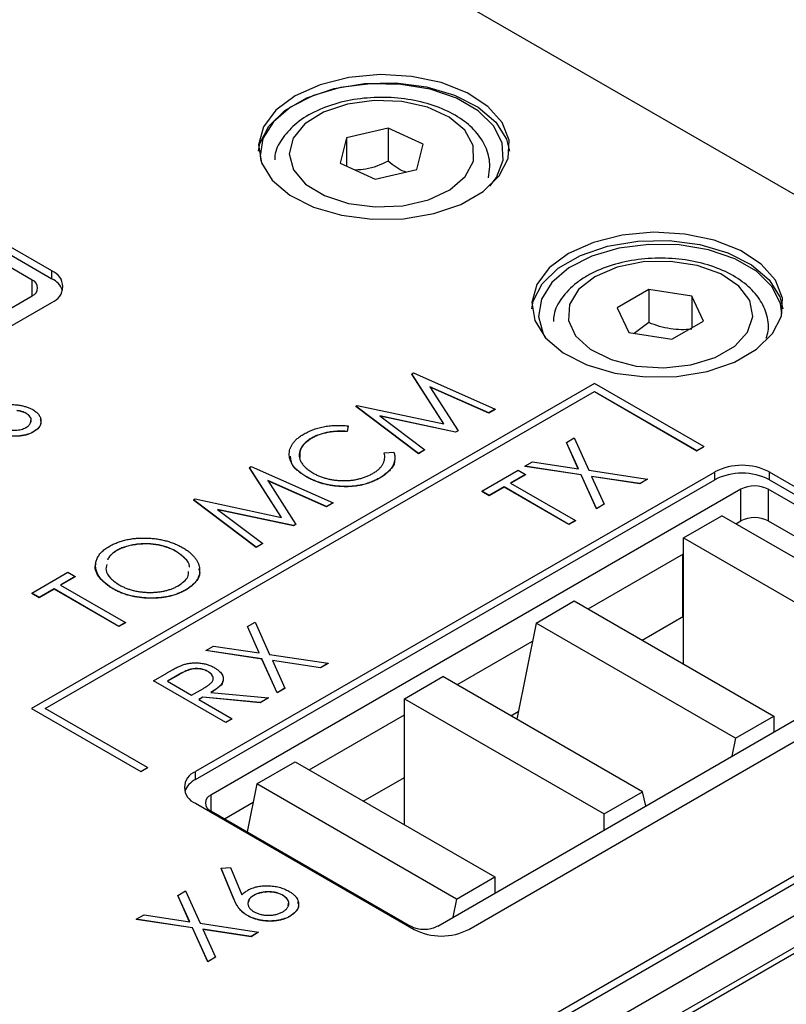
# Model space of a CAD drawing. Header units: millimetres. Extents: x 0 to 420, y 0 to 297.
# Tile 70 of 72: x 365 to 375, y 253 to 266. Entities that reach past the tile are written whole.
import ezdxf

# ---------------------------------------------------------------- set-up
doc = ezdxf.new("R2010")
doc.units = ezdxf.units.MM

msp = doc.modelspace()

# ---------------------------------------------------------------- linework, layer by layer
at = {"color": 7, "linetype": 'Continuous', "lineweight": 25}
for p, q in [((382.181, 259.358), (365.493, 268.992)), ((365.653, 262.369), (361.233, 264.92)), ((361.233, 264.818), (365.653, 262.267)), ((365.396, 262.251), (361.33, 264.599)), ((370.001, 264.216), (369.465, 264.092)), ((370.455, 264.01), (370.001, 264.216)), ((370.001, 264.216), (370.001, 263.787)), ((369.465, 264.092), (369.383, 263.762)), ((369.465, 264.092), (369.465, 263.725)), ((370.372, 263.68), (370.455, 264.01)), ((369.383, 263.762), (369.836, 263.556)), ((369.836, 263.556), (370.372, 263.68)), ((365.653, 262.267), (365.653, 262.369)), ((373.373, 262.128), (372.965, 261.892)), ((373.93, 262.041), (373.373, 262.128)), ((373.373, 262.128), (373.373, 261.699)), ((360.729, 259.353), (365.396, 262.047)), ((374.08, 261.719), (373.93, 262.041)), ((373.93, 262.041), (373.93, 261.633)), ((361.056, 259.307), (365.653, 261.961)), ((372.965, 261.892), (373.114, 261.57)), ((373.672, 261.484), (374.08, 261.719)), ((373.373, 261.699), (373.185, 261.559)), ((373.114, 261.57), (373.672, 261.484)), ((370.308, 261.036), (370.328, 261.048)), ((370.723, 260.389), (370.308, 261.036)), ((370.308, 261.036), (370.308, 261.034)), ((370.721, 260.389), (370.308, 261.034)), ((370.328, 261.048), (371.388, 260.579)), ((372.671, 260.912), (365.387, 256.707)), ((371.303, 260.531), (370.543, 260.867)), ((370.543, 260.867), (370.906, 260.301)), ((371.303, 260.528), (370.545, 260.864)), ((374.085, 260.095), (372.671, 260.912)), ((365.564, 256.707), (372.671, 260.809)), ((365.566, 256.706), (372.671, 260.807)), ((372.671, 260.809), (373.996, 260.044)), ((372.671, 260.809), (372.671, 260.807)), ((372.671, 260.807), (373.996, 260.042)), ((369.582, 260.617), (369.602, 260.629)), ((369.582, 260.617), (369.582, 260.614)), ((370.393, 260.005), (369.582, 260.617)), ((370.393, 260.003), (369.582, 260.614)), ((369.602, 260.629), (370.723, 260.389)), ((371.388, 260.579), (371.303, 260.531)), ((371.388, 260.577), (371.303, 260.528)), ((371.388, 260.579), (371.388, 260.577)), ((365.32, 260.526), (365.32, 260.524)), ((370.875, 260.283), (369.895, 260.493)), ((369.895, 260.493), (370.477, 260.054)), ((370.875, 260.281), (369.899, 260.49)), ((371.303, 260.531), (371.303, 260.528)), ((369.485, 260.363), (369.473, 260.291)), ((369.485, 260.361), (369.473, 260.289)), ((369.485, 260.363), (369.485, 260.361)), ((365.414, 260.287), (365.414, 260.285)), ((369.007, 260.202), (369.007, 260.2)), ((369.473, 260.291), (369.473, 260.289)), ((370.906, 260.301), (370.875, 260.283)), ((370.906, 260.299), (370.875, 260.281)), ((370.875, 260.283), (370.875, 260.281)), ((370.906, 260.301), (370.906, 260.299)), ((372.308, 260.15), (372.407, 260.207)), ((372.407, 260.207), (372.597, 259.788)), ((372.462, 259.808), (372.308, 260.15)), ((372.308, 260.15), (372.308, 260.147)), ((372.461, 259.808), (372.308, 260.147)), ((373.996, 260.044), (374.085, 260.095)), ((373.996, 260.042), (374.085, 260.093)), ((374.085, 260.095), (374.085, 260.093)), ((369.952, 260.014), (370.077, 260.021)), ((369.952, 260.014), (369.952, 260.012)), ((370.477, 260.054), (370.393, 260.005)), ((370.477, 260.052), (370.393, 260.003)), ((370.393, 260.005), (370.393, 260.003)), ((370.477, 260.054), (370.477, 260.052)), ((373.996, 260.044), (373.996, 260.042)), ((368.209, 259.824), (368.23, 259.836)), ((368.624, 259.177), (368.209, 259.824)), ((368.209, 259.824), (368.209, 259.822)), ((368.622, 259.178), (368.209, 259.822)), ((368.23, 259.836), (369.289, 259.368)), ((371.772, 259.84), (371.871, 259.897)), ((372.497, 259.731), (371.772, 259.84)), ((371.772, 259.84), (371.772, 259.838)), ((372.497, 259.729), (371.772, 259.838)), ((371.871, 259.897), (372.462, 259.808)), ((374.226, 259.766), (367.509, 255.889)), ((368.936, 259.71), (368.936, 259.708)), ((369.898, 259.691), (369.898, 259.689)), ((371.214, 259.518), (371.682, 259.788)), ((371.778, 259.732), (371.586, 259.622)), ((371.778, 259.73), (371.588, 259.621)), ((371.682, 259.788), (371.778, 259.732)), ((371.778, 259.732), (371.778, 259.73)), ((372.497, 259.731), (372.497, 259.729)), ((372.695, 259.293), (372.497, 259.731)), ((372.695, 259.291), (372.497, 259.729)), ((372.597, 259.788), (373.355, 259.674)), ((373.256, 259.616), (372.632, 259.71)), ((372.632, 259.71), (372.794, 259.35)), ((373.256, 259.614), (372.633, 259.708)), ((374.226, 259.664), (374.226, 259.766)), ((377.762, 258.134), (374.933, 259.766)), ((374.933, 259.664), (374.933, 259.766)), ((367.509, 255.786), (374.226, 259.664)), ((369.205, 259.319), (368.444, 259.655)), ((368.444, 259.655), (368.807, 259.089)), ((369.205, 259.317), (368.446, 259.652)), ((369.379, 259.581), (369.379, 259.579)), ((371.502, 259.573), (371.31, 259.462)), ((371.502, 259.571), (371.31, 259.46)), ((372.341, 259.089), (371.502, 259.573)), ((371.502, 259.573), (371.502, 259.571)), ((372.341, 259.087), (371.502, 259.571)), ((371.586, 259.622), (372.425, 259.137)), ((373.355, 259.674), (373.256, 259.616)), ((373.355, 259.672), (373.256, 259.614)), ((373.256, 259.616), (373.256, 259.614)), ((373.355, 259.674), (373.355, 259.672)), ((374.933, 259.664), (377.762, 258.032)), ((374.564, 259.543), (367.709, 255.585)), ((371.31, 259.462), (371.214, 259.518)), ((371.214, 259.518), (371.214, 259.516)), ((371.31, 259.46), (371.214, 259.516)), ((371.31, 259.462), (371.31, 259.46)), ((374.564, 259.135), (374.564, 259.543)), ((377.498, 258.053), (374.918, 259.543)), ((374.918, 259.543), (374.918, 259.135)), ((367.483, 259.405), (367.504, 259.417)), ((368.294, 258.793), (367.483, 259.405)), ((367.483, 259.405), (367.483, 259.403)), ((368.294, 258.791), (367.483, 259.403)), ((367.504, 259.417), (368.624, 259.177)), ((369.289, 259.368), (369.205, 259.319)), ((369.289, 259.366), (369.205, 259.317)), ((369.205, 259.319), (369.205, 259.317)), ((369.289, 259.368), (369.289, 259.366)), ((372.794, 259.35), (372.695, 259.293)), ((372.794, 259.348), (372.695, 259.291)), ((372.794, 259.35), (372.794, 259.348)), ((368.776, 259.072), (367.796, 259.281)), ((367.796, 259.281), (368.379, 258.842)), ((368.776, 259.07), (367.8, 259.278)), ((372.695, 259.293), (372.695, 259.291)), ((373.824, 258.914), (374.319, 259.2)), ((376.9, 257.71), (374.319, 259.2)), ((368.807, 259.089), (368.776, 259.072)), ((368.807, 259.087), (368.776, 259.07)), ((368.776, 259.072), (368.776, 259.07)), ((368.807, 259.089), (368.807, 259.087)), ((372.425, 259.137), (372.341, 259.089)), ((372.425, 259.135), (372.341, 259.087)), ((372.341, 259.089), (372.341, 259.087)), ((372.425, 259.137), (372.425, 259.135)), ((374.498, 259.096), (374.564, 259.135)), ((374.918, 259.135), (377.322, 257.747)), ((368.379, 258.842), (368.294, 258.793)), ((368.379, 258.84), (368.294, 258.791)), ((368.294, 258.793), (368.294, 258.791)), ((368.379, 258.842), (368.379, 258.84)), ((373.824, 258.914), (376.405, 257.424)), ((373.824, 257.281), (373.824, 258.914)), ((366.493, 258.751), (366.493, 258.749)), ((367.262, 258.738), (367.262, 258.736)), ((372.588, 257.994), (373.824, 258.707)), ((373.808, 258.698), (373.808, 257.89)), ((362.506, 247.184), (382.181, 258.542)), ((382.968, 258.475), (351.36, 240.229)), ((362.506, 247.082), (382.181, 258.44)), ((365.392, 258.198), (365.859, 258.468)), ((365.955, 258.412), (365.764, 258.302)), ((365.955, 258.41), (365.765, 258.301)), ((365.859, 258.468), (365.955, 258.412)), ((365.955, 258.412), (365.955, 258.41)), ((365.764, 258.302), (366.603, 257.817)), ((365.488, 258.142), (365.392, 258.198)), ((365.392, 258.198), (365.392, 258.196)), ((365.488, 258.14), (365.392, 258.196)), ((365.68, 258.253), (365.488, 258.142)), ((365.68, 258.251), (365.488, 258.14)), ((366.519, 257.769), (365.68, 258.253)), ((365.68, 258.253), (365.68, 258.251)), ((366.519, 257.766), (365.68, 258.251)), ((366.439, 258.258), (366.439, 258.256)), ((367.384, 258.24), (367.384, 258.238)), ((382.968, 258.067), (351.36, 239.82)), ((365.488, 258.142), (365.488, 258.14)), ((371.915, 257.812), (372.41, 258.097)), ((372.41, 258.097), (374.99, 256.608)), ((382.967, 257.986), (351.642, 239.903)), ((373.288, 257.59), (373.824, 257.899)), ((366.603, 257.817), (366.519, 257.769)), ((366.603, 257.815), (366.519, 257.766)), ((366.603, 257.817), (366.603, 257.815)), ((368.181, 257.767), (368.28, 257.824)), ((368.28, 257.824), (368.469, 257.405)), ((370.643, 253.891), (377.498, 257.849)), ((371.915, 257.812), (371.665, 256.566)), ((374.495, 256.322), (371.915, 257.812)), ((366.519, 257.769), (366.519, 257.766)), ((368.335, 257.425), (368.181, 257.767)), ((368.181, 257.767), (368.181, 257.765)), ((368.334, 257.425), (368.181, 257.765)), ((371.044, 253.848), (377.762, 257.725)), ((367.644, 257.457), (367.743, 257.514)), ((367.743, 257.514), (368.335, 257.425)), ((370.89, 257.013), (371.868, 257.578)), ((368.37, 257.348), (367.644, 257.457)), ((367.644, 257.457), (367.644, 257.455)), ((368.37, 257.346), (367.644, 257.455)), ((368.469, 257.405), (369.227, 257.291)), ((368.37, 257.348), (368.37, 257.346)), ((368.568, 256.91), (368.37, 257.348)), ((368.568, 256.908), (368.37, 257.346)), ((369.128, 257.234), (368.504, 257.328)), ((368.504, 257.328), (368.667, 256.967)), ((369.128, 257.232), (368.505, 257.325)), ((369.227, 257.291), (369.128, 257.234)), ((369.227, 257.289), (369.128, 257.232)), ((369.227, 257.291), (369.227, 257.289)), ((366.967, 257.066), (367.139, 257.165)), ((367.302, 257.149), (367.147, 257.059)), ((367.302, 257.147), (367.148, 257.058)), ((367.302, 257.149), (367.302, 257.147)), ((367.672, 257.185), (367.672, 257.183)), ((369.128, 257.234), (369.128, 257.232)), ((366.967, 257.066), (366.967, 257.064)), ((367.902, 256.526), (366.967, 257.066)), ((367.902, 256.524), (366.967, 257.064)), ((367.147, 257.059), (367.458, 256.879)), ((370.214, 256.832), (370.709, 257.118)), ((373.29, 255.628), (370.709, 257.118)), ((367.458, 256.879), (367.612, 256.966)), ((367.71, 256.914), (368.454, 256.844)), ((368.667, 256.967), (368.568, 256.91)), ((368.667, 256.965), (368.568, 256.908)), ((368.568, 256.91), (368.568, 256.908)), ((368.667, 256.967), (368.667, 256.965)), ((367.605, 256.853), (367.554, 256.824)), ((367.554, 256.824), (367.986, 256.574)), ((367.605, 256.851), (367.556, 256.823)), ((368.348, 256.783), (367.605, 256.853)), ((367.605, 256.853), (367.605, 256.851)), ((368.348, 256.781), (367.605, 256.851)), ((368.454, 256.844), (368.348, 256.783)), ((368.454, 256.842), (368.348, 256.781)), ((368.348, 256.783), (368.348, 256.781)), ((368.454, 256.844), (368.454, 256.842)), ((370.214, 256.832), (372.795, 255.342)), ((370.214, 255.199), (370.214, 256.832)), ((365.387, 256.707), (365.387, 256.705)), ((365.387, 256.707), (366.802, 255.891)), ((365.387, 256.705), (366.802, 255.889)), ((366.89, 255.942), (365.564, 256.707)), ((368.98, 255.911), (370.214, 256.623)), ((371.589, 256.61), (371.685, 256.665)), ((367.986, 256.574), (367.902, 256.526)), ((367.986, 256.572), (367.902, 256.524)), ((367.902, 256.526), (367.902, 256.524)), ((367.986, 256.574), (367.986, 256.572)), ((374.495, 256.322), (374.99, 256.608)), ((374.99, 256.608), (374.99, 256.401)), ((374.495, 256.322), (374.449, 256.088)), ((368.305, 255.73), (368.8, 256.016)), ((368.8, 256.016), (371.381, 254.526)), ((366.802, 255.891), (366.89, 255.942)), ((366.802, 255.889), (366.89, 255.94)), ((366.802, 255.891), (366.802, 255.889)), ((366.89, 255.942), (366.89, 255.94)), ((367.509, 255.786), (367.509, 255.889)), ((369.68, 255.507), (370.214, 255.815)), ((368.305, 255.73), (368.18, 255.109)), ((370.886, 254.24), (368.305, 255.73)), ((372.795, 255.342), (373.29, 255.628)), ((373.337, 255.447), (373.29, 255.628)), ((367.509, 255.48), (370.337, 253.848)), ((367.885, 255.279), (368.257, 255.494)), ((367.709, 255.381), (370.29, 253.891)), ((372.795, 255.134), (372.795, 255.342)), ((367.842, 254.639), (367.963, 254.648)), ((368.007, 254.242), (367.842, 254.639)), ((367.842, 254.639), (367.842, 254.637)), ((368.007, 254.24), (367.842, 254.637)), ((367.963, 254.648), (368.109, 254.296)), ((370.886, 254.24), (371.381, 254.526)), ((371.381, 254.526), (371.381, 254.317)), ((367.281, 254.288), (367.38, 254.345)), ((367.38, 254.345), (367.569, 253.926)), ((367.435, 253.946), (367.281, 254.288)), ((367.281, 254.288), (367.281, 254.286)), ((367.434, 253.946), (367.281, 254.286)), ((368.007, 254.242), (368.007, 254.24)), ((368.265, 254.288), (368.265, 254.286)), ((368.64, 254.289), (368.64, 254.287)), ((370.886, 254.24), (370.838, 254.004)), ((366.744, 253.978), (366.844, 254.035)), ((367.47, 253.869), (366.744, 253.978)), ((366.744, 253.978), (366.744, 253.976)), ((367.47, 253.867), (366.744, 253.976)), ((366.844, 254.035), (367.435, 253.946)), ((368.181, 254.028), (368.181, 254.026)), ((368.731, 254.017), (368.731, 254.015)), ((367.668, 253.431), (367.47, 253.869)), ((367.47, 253.869), (367.47, 253.867)), ((367.668, 253.429), (367.47, 253.867)), ((367.569, 253.926), (368.327, 253.812)), ((368.228, 253.755), (367.604, 253.849)), ((367.604, 253.849), (367.767, 253.488)), ((368.228, 253.753), (367.605, 253.846)), ((368.327, 253.812), (368.228, 253.755)), ((368.327, 253.81), (368.228, 253.753)), ((368.228, 253.755), (368.228, 253.753)), ((368.327, 253.812), (368.327, 253.81)), ((367.767, 253.488), (367.668, 253.431)), ((367.767, 253.486), (367.668, 253.429)), ((367.767, 253.488), (367.767, 253.486)), ((367.668, 253.431), (367.668, 253.429))]:
    msp.add_line(p, q, dxfattribs=at)
at = {"color": 8, "linetype": 'Continuous', "lineweight": 25}
for p, q in [((365.396, 262.047), (365.396, 262.251)), ((367.709, 255.585), (367.709, 255.381))]:
    msp.add_line(p, q, dxfattribs=at)
at = {"color": 7, "linetype": 'Continuous', "lineweight": 25, "flags": 128}
for points in [[(368.799, 264.634), (368.55, 264.449), (368.388, 264.233), (368.324, 264), (368.362, 263.766), (368.5, 263.545), (368.729, 263.351), (369.035, 263.195), (369.398, 263.088), (369.795, 263.037), (370.202, 263.044), (370.594, 263.11), (370.944, 263.23), (371.232, 263.396), (371.44, 263.598), (371.553, 263.824), (371.566, 264.059), (371.477, 264.289), (371.292, 264.498), (371.023, 264.675), (370.686, 264.807), (370.303, 264.886), (369.897, 264.909), (369.495, 264.872), (369.121, 264.778), (368.799, 264.634)], [(368.326, 263.92), (368.343, 264.016), (368.457, 264.241), (368.664, 264.444), (368.952, 264.61), (369.303, 264.73), (369.694, 264.795), (370.101, 264.803), (370.499, 264.752), (370.862, 264.645), (371.167, 264.489), (371.396, 264.295), (371.534, 264.074), (371.571, 263.92)], [(371.318, 263.466), (371.402, 263.577), (371.488, 263.8), (371.476, 264.027), (371.365, 264.246), (371.165, 264.442), (370.885, 264.604), (370.546, 264.72), (370.166, 264.783), (369.772, 264.79), (369.387, 264.741), (369.035, 264.637), (368.739, 264.486), (368.517, 264.298), (368.383, 264.084), (368.346, 263.857), (368.354, 263.79)], [(371.104, 263.787), (371.101, 263.993), (370.994, 264.19), (370.791, 264.359), (370.511, 264.487), (370.178, 264.561), (369.822, 264.575), (369.475, 264.528), (369.167, 264.424), (368.926, 264.272), (368.773, 264.086), (368.722, 263.882), (368.777, 263.678), (368.934, 263.493), (369.178, 263.343), (369.488, 263.241), (369.836, 263.197), (370.192, 263.213), (370.523, 263.29), (370.801, 263.419), (371, 263.59), (371.104, 263.787)], [(372.335, 262.593), (372.085, 262.408), (371.923, 262.192), (371.86, 261.959), (371.898, 261.725), (372.036, 261.504), (372.265, 261.31), (372.57, 261.154), (372.933, 261.047), (373.331, 260.996), (373.738, 261.003), (374.129, 261.069), (374.48, 261.189), (374.768, 261.355), (374.975, 261.557), (375.089, 261.783), (375.102, 262.018), (375.013, 262.248), (374.828, 262.457), (374.558, 262.634), (374.221, 262.766), (373.838, 262.845), (373.433, 262.868), (373.03, 262.831), (372.657, 262.737), (372.335, 262.593)], [(371.861, 261.879), (371.879, 261.975), (371.992, 262.2), (372.2, 262.403), (372.488, 262.569), (372.838, 262.689), (373.23, 262.754), (373.637, 262.762), (374.034, 262.711), (374.397, 262.604), (374.703, 262.448), (374.932, 262.254), (375.07, 262.033), (375.106, 261.879)], [(375.096, 261.812), (375.077, 261.949), (374.966, 262.168), (374.765, 262.364), (374.486, 262.525), (374.146, 262.641), (373.767, 262.705), (373.373, 262.712), (372.987, 262.662), (372.636, 262.558), (372.339, 262.408), (372.118, 262.219), (371.984, 262.005), (371.947, 261.778), (372.008, 261.553), (372.035, 261.505)], [(372.676, 262.294), (372.464, 262.129), (372.346, 261.934), (372.333, 261.728), (372.425, 261.529), (372.615, 261.355), (372.885, 261.221), (373.212, 261.138), (373.567, 261.115), (373.918, 261.153), (374.233, 261.25), (374.485, 261.395), (374.652, 261.577), (374.719, 261.78), (374.679, 261.985), (374.536, 262.173), (374.303, 262.33), (374.001, 262.439), (373.656, 262.492), (373.3, 262.485), (372.963, 262.417), (372.676, 262.294)]]:
    msp.add_lwpolyline(points, dxfattribs=at)
at = {"color": 7, "linetype": 'Continuous', "lineweight": 25}
for centre, radius, start, end in [((365.575, 262.165), 0.218, 290.7834, 69.2165), ((365.358, 262.149), 0.109, 290.7833, 69.2164), ((365.534, 262.02), 0.274, 20.0355, 64.2722), ((374.58, 259.084), 0.769, 62.6096, 117.3904), ((374.58, 258.982), 0.769, 62.6096, 117.3904), ((374.741, 259.202), 0.384, 62.6097, 117.3903), ((374.741, 258.793), 0.384, 62.6097, 117.3903), ((367.586, 255.684), 0.218, 110.7833, 249.2166), ((367.628, 255.539), 0.274, 115.7286, 159.9635), ((367.747, 255.483), 0.109, 110.7836, 249.2166), ((370.466, 254.233), 0.384, 242.6097, 297.3902), ((370.691, 254.53), 0.769, 242.6097, 297.3903)]:
    msp.add_arc(centre, radius, start, end, dxfattribs=at)
for points, knots in [([(371.298, 263.575), (371.306, 263.624), (371.328, 263.748), (371.286, 263.951), (371.161, 264.157), (370.966, 264.333), (370.704, 264.475), (370.389, 264.574), (370.041, 264.62), (369.685, 264.611), (369.344, 264.548), (369.036, 264.432), (368.788, 264.272), (368.622, 264.078), (368.535, 263.917), (368.536, 263.823), (368.536, 263.804)], [0, 0, 0, 0, 0.046469, 0.119404, 0.191632, 0.266827, 0.346281, 0.427603, 0.508776, 0.589823, 0.671143, 0.753137, 0.836326, 0.911249, 0.982102, 1, 1, 1, 1]), ([(370.001, 263.787), (369.905, 263.744), (369.764, 263.681), (369.624, 263.675), (369.579, 263.673)], [0, 0, 0, 0, 0.678606, 1, 1, 1, 1]), ([(370.235, 263.648), (370.227, 263.65), (370.149, 263.673), (370.071, 263.733), (370.001, 263.787)], [0, 0, 0, 0, 0.098007, 1, 1, 1, 1]), ([(374.893, 261.5), (374.902, 261.529), (374.936, 261.633), (374.904, 261.823), (374.798, 262.035), (374.616, 262.218), (374.369, 262.368), (374.063, 262.477), (373.72, 262.534), (373.364, 262.537), (373.018, 262.485), (372.756, 262.399), (372.569, 262.304), (372.399, 262.191), (372.245, 262.029), (372.144, 261.85), (372.142, 261.745), (372.141, 261.714)], [0, 0, 0, 0, 0.028549, 0.102615, 0.174675, 0.248798, 0.327318, 0.408328, 0.489387, 0.570262, 0.651333, 0.732966, 0.772759, 0.816733, 0.90008, 0.971154, 1, 1, 1, 1]), ([(373.93, 261.613), (373.839, 261.605), (373.747, 261.605), (373.557, 261.634), (373.464, 261.663), (373.373, 261.699)], [0, 0, 0, 0, 0.5, 0.5, 1, 1, 1, 1]), ([(364.908, 260.636), (364.925, 260.637), (364.956, 260.639), (365.003, 260.64), (365.046, 260.641), (365.087, 260.641), (365.125, 260.64), (365.16, 260.638), (365.192, 260.636), (365.231, 260.631), (365.275, 260.623), (365.324, 260.61), (365.367, 260.594), (365.392, 260.58), (365.405, 260.574)], [0, 0, 0, 0, 0.093743, 0.181579, 0.264291, 0.34161, 0.413299, 0.480203, 0.542183, 0.599072, 0.705669, 0.807053, 0.904504, 1, 1, 1, 1]), ([(365.405, 260.574), (365.413, 260.569), (365.429, 260.559), (365.45, 260.543), (365.468, 260.526), (365.483, 260.509), (365.495, 260.49), (365.504, 260.471), (365.509, 260.451), (365.512, 260.43), (365.511, 260.41), (365.508, 260.39), (365.501, 260.37), (365.49, 260.352), (365.476, 260.334), (365.459, 260.318), (365.438, 260.302), (365.422, 260.292), (365.414, 260.287)], [0, 0, 0, 0, 0.06437, 0.127351, 0.18893, 0.250395, 0.311598, 0.373741, 0.437003, 0.502328, 0.567495, 0.6303, 0.692062, 0.752584, 0.813019, 0.874011, 0.93611, 1, 1, 1, 1]), ([(365.32, 260.526), (365.311, 260.53), (365.295, 260.539), (365.266, 260.549), (365.233, 260.557), (365.21, 260.56), (365.198, 260.562)], [0, 0, 0, 0, 0.238423, 0.481069, 0.733042, 1, 1, 1, 1]), ([(365.32, 260.524), (365.311, 260.528), (365.295, 260.537), (365.266, 260.547), (365.233, 260.555), (365.21, 260.558), (365.198, 260.56)], [0, 0, 0, 0, 0.238423, 0.481069, 0.733042, 1, 1, 1, 1]), ([(365.315, 260.341), (365.322, 260.345), (365.336, 260.354), (365.353, 260.368), (365.367, 260.384), (365.377, 260.401), (365.384, 260.418), (365.386, 260.436), (365.384, 260.453), (365.378, 260.47), (365.368, 260.485), (365.355, 260.5), (365.339, 260.514), (365.326, 260.522), (365.32, 260.526)], [0, 0, 0, 0, 0.086803, 0.172059, 0.257306, 0.344421, 0.430701, 0.513679, 0.596096, 0.678464, 0.759624, 0.839952, 0.919111, 1, 1, 1, 1]), ([(365.375, 260.406), (365.38, 260.419), (365.391, 260.446), (365.369, 260.489), (365.336, 260.512), (365.32, 260.524)], [0, 0, 0, 0, 0.293116, 0.64652, 1, 1, 1, 1]), ([(365.501, 260.45), (365.505, 260.437), (365.518, 260.401), (365.491, 260.339), (365.44, 260.303), (365.414, 260.285)], [0, 0, 0, 0, 0.227168, 0.613514, 1, 1, 1, 1]), ([(364.976, 260.325), (364.995, 260.322), (365.031, 260.315), (365.084, 260.309), (365.133, 260.306), (365.178, 260.306), (365.218, 260.31), (365.255, 260.316), (365.288, 260.327), (365.306, 260.336), (365.315, 260.341)], [0, 0, 0, 0, 0.165307, 0.315251, 0.451801, 0.576089, 0.690151, 0.796612, 0.898685, 1, 1, 1, 1]), ([(368.914, 260.259), (368.924, 260.264), (368.943, 260.275), (368.975, 260.291), (369.007, 260.305), (369.04, 260.317), (369.074, 260.329), (369.109, 260.339), (369.145, 260.347), (369.182, 260.355), (369.219, 260.36), (369.256, 260.365), (369.294, 260.368), (369.332, 260.37), (369.37, 260.37), (369.408, 260.369), (369.447, 260.367), (369.472, 260.364), (369.485, 260.363)], [0, 0, 0, 0, 0.066991, 0.132919, 0.197177, 0.260768, 0.323483, 0.385675, 0.448015, 0.509812, 0.571322, 0.632572, 0.693099, 0.75383, 0.814678, 0.875579, 0.93767, 1, 1, 1, 1]), ([(365.414, 260.287), (365.407, 260.283), (365.394, 260.276), (365.373, 260.266), (365.351, 260.258), (365.328, 260.25), (365.304, 260.244), (365.278, 260.239), (365.252, 260.235), (365.225, 260.232), (365.196, 260.23), (365.166, 260.23), (365.134, 260.231), (365.1, 260.233), (365.065, 260.236), (365.028, 260.241), (364.989, 260.247), (364.963, 260.252), (364.95, 260.255)], [0, 0, 0, 0, 0.055096, 0.109462, 0.163344, 0.216795, 0.269908, 0.323706, 0.378534, 0.43428, 0.492047, 0.553295, 0.617618, 0.685653, 0.757861, 0.834237, 0.914657, 1, 1, 1, 1]), ([(365.414, 260.285), (365.407, 260.281), (365.394, 260.274), (365.373, 260.264), (365.351, 260.256), (365.328, 260.248), (365.304, 260.242), (365.278, 260.237), (365.252, 260.233), (365.225, 260.23), (365.196, 260.228), (365.166, 260.228), (365.134, 260.229), (365.1, 260.231), (365.065, 260.234), (365.028, 260.239), (364.989, 260.245), (364.963, 260.25), (364.95, 260.253)], [0, 0, 0, 0, 0.055096, 0.109462, 0.163344, 0.216795, 0.269908, 0.323706, 0.378534, 0.43428, 0.492047, 0.553295, 0.617618, 0.685653, 0.757861, 0.834237, 0.914657, 1, 1, 1, 1]), ([(368.936, 259.71), (368.92, 259.72), (368.887, 259.74), (368.845, 259.771), (368.809, 259.804), (368.779, 259.838), (368.756, 259.874), (368.738, 259.91), (368.727, 259.948), (368.722, 259.986), (368.723, 260.025), (368.73, 260.062), (368.745, 260.098), (368.765, 260.133), (368.792, 260.167), (368.826, 260.199), (368.867, 260.23), (368.898, 260.249), (368.914, 260.259)], [0, 0, 0, 0, 0.067242, 0.132206, 0.195409, 0.257411, 0.318908, 0.380527, 0.44269, 0.506109, 0.569344, 0.630703, 0.690854, 0.750725, 0.811007, 0.87219, 0.934992, 1, 1, 1, 1]), ([(369.007, 260.202), (368.999, 260.197), (368.982, 260.187), (368.96, 260.171), (368.939, 260.154), (368.92, 260.137), (368.904, 260.119), (368.89, 260.1), (368.878, 260.08), (368.868, 260.061), (368.86, 260.04), (368.855, 260.02), (368.852, 259.999), (368.852, 259.979), (368.854, 259.959), (368.858, 259.939), (368.864, 259.919), (368.874, 259.899), (368.885, 259.879), (368.899, 259.86), (368.914, 259.841), (368.932, 259.823), (368.952, 259.805), (368.975, 259.788), (369, 259.771), (369.017, 259.76), (369.027, 259.755)], [0, 0, 0, 0, 0.042054, 0.083393, 0.124454, 0.165461, 0.206023, 0.246821, 0.28827, 0.330023, 0.371982, 0.413221, 0.453924, 0.494501, 0.534915, 0.575362, 0.616212, 0.65747, 0.699047, 0.740588, 0.782508, 0.824786, 0.867453, 0.910542, 0.954879, 1, 1, 1, 1]), ([(369.007, 260.2), (368.956, 260.162), (368.857, 260.09), (368.858, 259.998), (368.858, 259.954)], [0, 0, 0, 0, 0.5165106, 1, 1, 1, 1]), ([(369.473, 260.291), (369.451, 260.292), (369.408, 260.295), (369.343, 260.294), (369.281, 260.289), (369.22, 260.28), (369.162, 260.267), (369.107, 260.249), (369.054, 260.228), (369.023, 260.211), (369.007, 260.202)], [0, 0, 0, 0, 0.129701, 0.255166, 0.378474, 0.500638, 0.623267, 0.746262, 0.871313, 1, 1, 1, 1]), ([(369.473, 260.289), (369.451, 260.29), (369.408, 260.293), (369.343, 260.292), (369.281, 260.287), (369.22, 260.278), (369.162, 260.264), (369.107, 260.247), (369.054, 260.226), (369.023, 260.208), (369.007, 260.2)], [0, 0, 0, 0, 0.129701, 0.255166, 0.378474, 0.500638, 0.623267, 0.746262, 0.871313, 1, 1, 1, 1]), ([(368.936, 259.708), (368.87, 259.753), (368.755, 259.829), (368.742, 259.928), (368.737, 259.97)], [0, 0, 0, 0, 0.582568, 1, 1, 1, 1]), ([(369.804, 259.748), (369.818, 259.757), (369.847, 259.774), (369.882, 259.803), (369.911, 259.834), (369.933, 259.867), (369.949, 259.901), (369.957, 259.937), (369.959, 259.975), (369.955, 260.001), (369.952, 260.014)], [0, 0, 0, 0, 0.125903, 0.248086, 0.368247, 0.487687, 0.609625, 0.734392, 0.864043, 1, 1, 1, 1]), ([(370.077, 260.021), (370.079, 260.014), (370.083, 259.999), (370.087, 259.976), (370.089, 259.954), (370.088, 259.932), (370.085, 259.91), (370.079, 259.888), (370.072, 259.866), (370.062, 259.845), (370.049, 259.824), (370.035, 259.803), (370.018, 259.783), (369.999, 259.764), (369.977, 259.745), (369.953, 259.726), (369.927, 259.709), (369.908, 259.697), (369.898, 259.691)], [0, 0, 0, 0, 0.063583, 0.126704, 0.188654, 0.249968, 0.311183, 0.372209, 0.433265, 0.494568, 0.556147, 0.617866, 0.679418, 0.741999, 0.80484, 0.868427, 0.933682, 1, 1, 1, 1]), ([(370.086, 259.919), (370.086, 259.919), (370.09, 259.885), (370.046, 259.799), (369.954, 259.731), (369.898, 259.689)], [0, 0, 0, 0, 0.001659, 0.390946, 1, 1, 1, 1]), ([(369.379, 259.581), (369.359, 259.582), (369.318, 259.586), (369.258, 259.595), (369.2, 259.606), (369.144, 259.621), (369.089, 259.639), (369.036, 259.66), (368.985, 259.683), (368.953, 259.701), (368.936, 259.71)], [0, 0, 0, 0, 0.122252, 0.243417, 0.364286, 0.485776, 0.609799, 0.736237, 0.865845, 1, 1, 1, 1]), ([(369.379, 259.579), (369.359, 259.58), (369.318, 259.584), (369.258, 259.593), (369.2, 259.604), (369.144, 259.619), (369.089, 259.637), (369.036, 259.658), (368.985, 259.681), (368.953, 259.699), (368.936, 259.708)], [0, 0, 0, 0, 0.122252, 0.243417, 0.364286, 0.485776, 0.609799, 0.736237, 0.865845, 1, 1, 1, 1]), ([(369.027, 259.755), (369.041, 259.747), (369.068, 259.732), (369.113, 259.712), (369.16, 259.695), (369.208, 259.681), (369.258, 259.67), (369.31, 259.662), (369.363, 259.657), (369.417, 259.655), (369.471, 259.655), (369.524, 259.659), (369.575, 259.666), (369.625, 259.677), (369.673, 259.69), (369.719, 259.706), (369.763, 259.725), (369.79, 259.74), (369.804, 259.748)], [0, 0, 0, 0, 0.067408, 0.132237, 0.195375, 0.257249, 0.318363, 0.379374, 0.441195, 0.504039, 0.566558, 0.627822, 0.688138, 0.748254, 0.80869, 0.870413, 0.934114, 1, 1, 1, 1]), ([(369.898, 259.691), (369.889, 259.686), (369.87, 259.676), (369.841, 259.661), (369.811, 259.648), (369.781, 259.636), (369.751, 259.625), (369.72, 259.615), (369.688, 259.606), (369.656, 259.598), (369.623, 259.592), (369.59, 259.587), (369.556, 259.583), (369.521, 259.58), (369.487, 259.578), (369.451, 259.578), (369.415, 259.579), (369.391, 259.58), (369.379, 259.581)], [0, 0, 0, 0, 0.068335, 0.135464, 0.200567, 0.264774, 0.327263, 0.389343, 0.450083, 0.510699, 0.570569, 0.630747, 0.691051, 0.751063, 0.812002, 0.873718, 0.936106, 1, 1, 1, 1]), ([(369.898, 259.689), (369.889, 259.684), (369.87, 259.674), (369.841, 259.659), (369.811, 259.646), (369.781, 259.634), (369.751, 259.623), (369.72, 259.613), (369.688, 259.604), (369.656, 259.596), (369.623, 259.59), (369.59, 259.585), (369.556, 259.581), (369.521, 259.578), (369.487, 259.576), (369.451, 259.576), (369.415, 259.577), (369.391, 259.578), (369.379, 259.579)], [0, 0, 0, 0, 0.068335, 0.135464, 0.200567, 0.264774, 0.327263, 0.389343, 0.450083, 0.510699, 0.570569, 0.630747, 0.691051, 0.751063, 0.812002, 0.873718, 0.936106, 1, 1, 1, 1]), ([(366.439, 258.258), (366.428, 258.264), (366.407, 258.277), (366.377, 258.298), (366.349, 258.319), (366.324, 258.341), (366.302, 258.364), (366.281, 258.388), (366.264, 258.412), (366.249, 258.437), (366.237, 258.462), (366.228, 258.487), (366.221, 258.512), (366.217, 258.537), (366.217, 258.562), (366.22, 258.587), (366.225, 258.612), (366.233, 258.636), (366.244, 258.66), (366.258, 258.683), (366.274, 258.706), (366.292, 258.727), (366.314, 258.748), (366.338, 258.767), (366.364, 258.786), (366.384, 258.798), (366.394, 258.804)], [0, 0, 0, 0, 0.044812, 0.089014, 0.132753, 0.176185, 0.219292, 0.262346, 0.305669, 0.349002, 0.392267, 0.434635, 0.47621, 0.517263, 0.558193, 0.599008, 0.639885, 0.680856, 0.721687, 0.761754, 0.801477, 0.840949, 0.880378, 0.919724, 0.959715, 1, 1, 1, 1]), ([(366.394, 258.804), (366.41, 258.813), (366.442, 258.831), (366.496, 258.853), (366.551, 258.873), (366.609, 258.888), (366.67, 258.9), (366.732, 258.908), (366.798, 258.912), (366.865, 258.912), (366.932, 258.909), (366.998, 258.903), (367.061, 258.892), (367.123, 258.878), (367.182, 258.861), (367.239, 258.839), (367.295, 258.815), (367.329, 258.796), (367.346, 258.786)], [0, 0, 0, 0, 0.064104, 0.126014, 0.186625, 0.246145, 0.305982, 0.366044, 0.427564, 0.490819, 0.554465, 0.617089, 0.678994, 0.740698, 0.803338, 0.866874, 0.932422, 1, 1, 1, 1]), ([(367.262, 258.738), (367.253, 258.743), (367.235, 258.753), (367.206, 258.768), (367.176, 258.78), (367.145, 258.792), (367.114, 258.802), (367.082, 258.811), (367.048, 258.819), (367.014, 258.825), (366.98, 258.83), (366.945, 258.834), (366.91, 258.837), (366.875, 258.838), (366.84, 258.837), (366.805, 258.836), (366.77, 258.833), (366.734, 258.828), (366.7, 258.823), (366.666, 258.816), (366.634, 258.808), (366.603, 258.799), (366.573, 258.789), (366.545, 258.777), (366.518, 258.765), (366.502, 258.755), (366.493, 258.751)], [0, 0, 0, 0, 0.044919, 0.08905, 0.132276, 0.174972, 0.217126, 0.258747, 0.300507, 0.34247, 0.384109, 0.425337, 0.466349, 0.507137, 0.54809, 0.589169, 0.630974, 0.673322, 0.715613, 0.757165, 0.797878, 0.838521, 0.878703, 0.918922, 0.959105, 1, 1, 1, 1]), ([(367.262, 258.736), (367.253, 258.741), (367.235, 258.751), (367.206, 258.766), (367.176, 258.778), (367.145, 258.79), (367.114, 258.8), (367.082, 258.809), (367.048, 258.817), (367.014, 258.823), (366.98, 258.828), (366.945, 258.832), (366.91, 258.835), (366.875, 258.836), (366.84, 258.835), (366.805, 258.834), (366.77, 258.831), (366.734, 258.826), (366.7, 258.821), (366.666, 258.814), (366.634, 258.806), (366.603, 258.797), (366.573, 258.786), (366.545, 258.775), (366.518, 258.763), (366.502, 258.753), (366.493, 258.749)], [0, 0, 0, 0, 0.044919, 0.08905, 0.132276, 0.174972, 0.217126, 0.258747, 0.300507, 0.34247, 0.384109, 0.425337, 0.466349, 0.507137, 0.54809, 0.589169, 0.630974, 0.673322, 0.715613, 0.757165, 0.797878, 0.838521, 0.878703, 0.918922, 0.959105, 1, 1, 1, 1]), ([(366.493, 258.751), (366.485, 258.746), (366.469, 258.736), (366.448, 258.721), (366.429, 258.705), (366.411, 258.688), (366.396, 258.671), (366.382, 258.652), (366.375, 258.64), (366.371, 258.633), (366.371, 258.633)], [0, 0, 0, 0, 0.0399522, 0.0795042, 0.1190986, 0.1586651, 0.1984092, 0.2388205, 0.2798004, 0.2799999, 0.2799999, 0.2799999, 0.2799999]), ([(366.493, 258.749), (366.485, 258.744), (366.469, 258.734), (366.448, 258.719), (366.429, 258.703), (366.411, 258.686), (366.396, 258.669), (366.382, 258.65), (366.375, 258.637), (366.371, 258.631), (366.371, 258.631)], [0, 0, 0, 0, 0.0399522, 0.0795042, 0.1190986, 0.1586651, 0.1984092, 0.2388205, 0.2798004, 0.2799999, 0.2799999, 0.2799999, 0.2799999]), ([(367.43, 258.535), (367.431, 258.539), (367.439, 258.579), (367.38, 258.655), (367.301, 258.71), (367.262, 258.738)], [0, 0, 0, 0, 0.054487, 0.52701, 1, 1, 1, 1]), ([(367.43, 258.533), (367.431, 258.537), (367.439, 258.577), (367.38, 258.653), (367.301, 258.708), (367.262, 258.736)], [0, 0, 0, 0, 0.054487, 0.52701, 1, 1, 1, 1]), ([(367.346, 258.786), (367.363, 258.777), (367.395, 258.757), (367.437, 258.725), (367.474, 258.692), (367.504, 258.658), (367.528, 258.623), (367.546, 258.586), (367.558, 258.548), (367.564, 258.509), (367.564, 258.47), (367.557, 258.433), (367.544, 258.397), (367.525, 258.362), (367.499, 258.329), (367.467, 258.298), (367.429, 258.268), (367.399, 258.249), (367.384, 258.24)], [0, 0, 0, 0, 0.067676, 0.133308, 0.197164, 0.260044, 0.322297, 0.384875, 0.448118, 0.512522, 0.576512, 0.638504, 0.698603, 0.757964, 0.817071, 0.876579, 0.937335, 1, 1, 1, 1]), ([(366.439, 258.256), (366.379, 258.3), (366.259, 258.388), (366.198, 258.512), (366.222, 258.573), (366.224, 258.579)], [0, 0, 0, 0, 0.474718, 0.948857, 1, 1, 1, 1]), ([(366.362, 258.568), (366.356, 258.544), (366.341, 258.484), (366.402, 258.389), (366.483, 258.334), (366.523, 258.306)], [0, 0, 0, 0, 0.25034, 0.625027, 1, 1, 1, 1]), ([(367.285, 258.294), (367.338, 258.33), (367.418, 258.385), (367.421, 258.455), (367.421, 258.479)], [0, 0, 0, 0, 0.6679794, 1, 1, 1, 1]), ([(367.551, 258.517), (367.556, 258.504), (367.577, 258.448), (367.529, 258.342), (367.432, 258.273), (367.384, 258.238)], [0, 0, 0, 0, 0.130149, 0.565026, 1, 1, 1, 1]), ([(366.523, 258.306), (366.537, 258.299), (366.564, 258.284), (366.608, 258.264), (366.654, 258.248), (366.702, 258.234), (366.751, 258.223), (366.802, 258.215), (366.855, 258.21), (366.91, 258.208), (366.964, 258.208), (367.016, 258.212), (367.067, 258.219), (367.115, 258.228), (367.161, 258.24), (367.205, 258.255), (367.247, 258.273), (367.272, 258.287), (367.285, 258.294)], [0, 0, 0, 0, 0.067527, 0.132732, 0.196155, 0.259075, 0.321014, 0.38343, 0.446356, 0.511, 0.575065, 0.637117, 0.697775, 0.757283, 0.816581, 0.876505, 0.937466, 1, 1, 1, 1]), ([(367.384, 258.24), (367.368, 258.231), (367.336, 258.214), (367.284, 258.192), (367.229, 258.173), (367.171, 258.158), (367.111, 258.146), (367.049, 258.139), (366.983, 258.135), (366.917, 258.134), (366.849, 258.137), (366.784, 258.144), (366.72, 258.154), (366.659, 258.168), (366.6, 258.185), (366.544, 258.206), (366.49, 258.23), (366.456, 258.248), (366.439, 258.258)], [0, 0, 0, 0, 0.063528, 0.124888, 0.185168, 0.244849, 0.304423, 0.365049, 0.426989, 0.491094, 0.555579, 0.618519, 0.680987, 0.742886, 0.805236, 0.868465, 0.933213, 1, 1, 1, 1]), ([(367.384, 258.238), (367.368, 258.229), (367.336, 258.212), (367.284, 258.19), (367.229, 258.171), (367.171, 258.156), (367.111, 258.144), (367.049, 258.137), (366.983, 258.133), (366.917, 258.132), (366.849, 258.135), (366.784, 258.142), (366.72, 258.152), (366.659, 258.166), (366.6, 258.183), (366.544, 258.204), (366.49, 258.228), (366.456, 258.246), (366.439, 258.256)], [0, 0, 0, 0, 0.063528, 0.124888, 0.185168, 0.244849, 0.304423, 0.365049, 0.426989, 0.491094, 0.555579, 0.618519, 0.680987, 0.742886, 0.805236, 0.868465, 0.933213, 1, 1, 1, 1]), ([(367.139, 257.165), (367.15, 257.172), (367.172, 257.184), (367.204, 257.202), (367.234, 257.218), (367.261, 257.233), (367.286, 257.245), (367.308, 257.255), (367.328, 257.264), (367.34, 257.268), (367.346, 257.27)], [0, 0, 0, 0, 0.176242, 0.33814, 0.4848, 0.616193, 0.734395, 0.837422, 0.92561, 1, 1, 1, 1]), ([(367.346, 257.27), (367.354, 257.273), (367.37, 257.278), (367.395, 257.284), (367.42, 257.29), (367.446, 257.293), (367.472, 257.296), (367.499, 257.297), (367.526, 257.297), (367.554, 257.295), (367.581, 257.292), (367.608, 257.288), (367.634, 257.282), (367.66, 257.275), (367.685, 257.267), (367.71, 257.257), (367.734, 257.246), (367.749, 257.237), (367.757, 257.233)], [0, 0, 0, 0, 0.0613702, 0.1214618, 0.1810396, 0.2399725, 0.2990379, 0.3583673, 0.4183896, 0.4798955, 0.5421872, 0.6039636, 0.6662078, 0.729963, 0.7940146, 0.8604934, 0.9292307, 1, 1, 1, 1]), ([(367.672, 257.185), (367.665, 257.189), (367.649, 257.197), (367.623, 257.207), (367.595, 257.215), (367.565, 257.22), (367.535, 257.222), (367.505, 257.222), (367.475, 257.22), (367.452, 257.215), (367.433, 257.21), (367.417, 257.205), (367.401, 257.199), (367.383, 257.191), (367.364, 257.182), (367.344, 257.172), (367.323, 257.161), (367.309, 257.153), (367.302, 257.149)], [0, 0, 0, 0, 0.074191, 0.146661, 0.218287, 0.291153, 0.362589, 0.431509, 0.499496, 0.568195, 0.604878, 0.646485, 0.692944, 0.744068, 0.799929, 0.861769, 0.928438, 1, 1, 1, 1]), ([(367.672, 257.183), (367.665, 257.187), (367.649, 257.195), (367.623, 257.205), (367.595, 257.213), (367.565, 257.218), (367.535, 257.22), (367.505, 257.22), (367.475, 257.218), (367.452, 257.213), (367.433, 257.208), (367.417, 257.203), (367.401, 257.196), (367.383, 257.189), (367.364, 257.18), (367.344, 257.17), (367.323, 257.159), (367.309, 257.151), (367.302, 257.147)], [0, 0, 0, 0, 0.074191, 0.146661, 0.218287, 0.291153, 0.362589, 0.431509, 0.499496, 0.568195, 0.604878, 0.646485, 0.692944, 0.744068, 0.799929, 0.861769, 0.928438, 1, 1, 1, 1]), ([(367.612, 256.966), (367.619, 256.97), (367.632, 256.978), (367.651, 256.99), (367.668, 257.001), (367.684, 257.012), (367.697, 257.023), (367.708, 257.033), (367.717, 257.042), (367.727, 257.054), (367.735, 257.068), (367.74, 257.086), (367.74, 257.104), (367.735, 257.122), (367.726, 257.139), (367.712, 257.155), (367.695, 257.171), (367.68, 257.18), (367.672, 257.185)], [0, 0, 0, 0, 0.068863, 0.132962, 0.192308, 0.247606, 0.298352, 0.345265, 0.387913, 0.426515, 0.4981, 0.568178, 0.6378, 0.709566, 0.781164, 0.8528, 0.924944, 1, 1, 1, 1]), ([(367.729, 257.121), (367.728, 257.126), (367.724, 257.15), (367.695, 257.168), (367.672, 257.183)], [0, 0, 0, 0, 0.217617, 1, 1, 1, 1]), ([(367.757, 257.233), (367.769, 257.226), (367.792, 257.211), (367.821, 257.187), (367.844, 257.162), (367.859, 257.136), (367.868, 257.11), (367.87, 257.083), (367.865, 257.056), (367.854, 257.034), (367.842, 257.016), (367.831, 257.002), (367.816, 256.989), (367.8, 256.974), (367.781, 256.959), (367.76, 256.944), (367.736, 256.929), (367.719, 256.919), (367.71, 256.914)], [0, 0, 0, 0, 0.083486, 0.162691, 0.239132, 0.314448, 0.38834, 0.460674, 0.533749, 0.608619, 0.648221, 0.689953, 0.734556, 0.781631, 0.831631, 0.884691, 0.940504, 1, 1, 1, 1]), ([(367.859, 257.058), (367.86, 257.054), (367.864, 257.023), (367.801, 256.971), (367.741, 256.931), (367.71, 256.912)], [0, 0, 0, 0, 0.07753, 0.537776, 1, 1, 1, 1]), ([(368.109, 254.296), (368.115, 254.302), (368.127, 254.313), (368.147, 254.328), (368.167, 254.342), (368.181, 254.35), (368.188, 254.354)], [0, 0, 0, 0, 0.263712, 0.516783, 0.761952, 1, 1, 1, 1]), ([(368.188, 254.354), (368.197, 254.359), (368.214, 254.369), (368.243, 254.381), (368.274, 254.392), (368.306, 254.4), (368.339, 254.406), (368.374, 254.41), (368.41, 254.412), (368.448, 254.412), (368.485, 254.41), (368.522, 254.407), (368.558, 254.401), (368.592, 254.393), (368.626, 254.383), (368.658, 254.371), (368.69, 254.357), (368.709, 254.346), (368.719, 254.341)], [0, 0, 0, 0, 0.062339, 0.122582, 0.181789, 0.24035, 0.299245, 0.359127, 0.420897, 0.484559, 0.548791, 0.611907, 0.674468, 0.737282, 0.800455, 0.865025, 0.931416, 1, 1, 1, 1]), ([(368.64, 254.289), (368.633, 254.293), (368.62, 254.3), (368.599, 254.309), (368.577, 254.317), (368.554, 254.323), (368.53, 254.328), (368.505, 254.331), (368.479, 254.333), (368.452, 254.334), (368.426, 254.333), (368.4, 254.331), (368.375, 254.327), (368.351, 254.322), (368.327, 254.316), (368.305, 254.308), (368.284, 254.299), (368.271, 254.292), (368.265, 254.288)], [0, 0, 0, 0, 0.064835, 0.126968, 0.188407, 0.249265, 0.309752, 0.371059, 0.434039, 0.498274, 0.563019, 0.625618, 0.68768, 0.748472, 0.809713, 0.871768, 0.934531, 1, 1, 1, 1]), ([(368.64, 254.287), (368.633, 254.291), (368.62, 254.298), (368.599, 254.307), (368.577, 254.315), (368.554, 254.321), (368.53, 254.326), (368.505, 254.329), (368.479, 254.331), (368.452, 254.332), (368.426, 254.331), (368.4, 254.329), (368.375, 254.325), (368.351, 254.32), (368.327, 254.314), (368.305, 254.306), (368.284, 254.297), (368.271, 254.29), (368.265, 254.286)], [0, 0, 0, 0, 0.064835, 0.126968, 0.188407, 0.249265, 0.309752, 0.371059, 0.434039, 0.498274, 0.563019, 0.625618, 0.68768, 0.748472, 0.809713, 0.871768, 0.934531, 1, 1, 1, 1]), ([(368.719, 254.341), (368.731, 254.333), (368.756, 254.318), (368.787, 254.292), (368.812, 254.265), (368.83, 254.237), (368.841, 254.208), (368.845, 254.179), (368.843, 254.149), (368.833, 254.119), (368.817, 254.091), (368.795, 254.064), (368.766, 254.039), (368.743, 254.025), (368.731, 254.017)], [0, 0, 0, 0, 0.088772, 0.174453, 0.257881, 0.340986, 0.423693, 0.504646, 0.586312, 0.669937, 0.753569, 0.835378, 0.917127, 1, 1, 1, 1]), ([(368.181, 254.028), (368.171, 254.034), (368.152, 254.046), (368.127, 254.065), (368.103, 254.087), (368.081, 254.111), (368.06, 254.138), (368.041, 254.169), (368.023, 254.204), (368.012, 254.229), (368.007, 254.242)], [0, 0, 0, 0, 0.098705, 0.201479, 0.307735, 0.418738, 0.540143, 0.676765, 0.830018, 1, 1, 1, 1]), ([(368.181, 254.026), (368.171, 254.032), (368.152, 254.044), (368.127, 254.063), (368.103, 254.085), (368.081, 254.109), (368.06, 254.136), (368.041, 254.166), (368.023, 254.202), (368.012, 254.227), (368.007, 254.24)], [0, 0, 0, 0, 0.098705, 0.201479, 0.307735, 0.418738, 0.540143, 0.676765, 0.830018, 1, 1, 1, 1]), ([(368.265, 254.288), (368.258, 254.284), (368.246, 254.277), (368.23, 254.265), (368.217, 254.252), (368.206, 254.239), (368.198, 254.225), (368.192, 254.211), (368.189, 254.196), (368.188, 254.181), (368.189, 254.166), (368.194, 254.152), (368.2, 254.137), (368.209, 254.124), (368.22, 254.111), (368.234, 254.098), (368.249, 254.086), (368.262, 254.079), (368.268, 254.075)], [0, 0, 0, 0, 0.065738, 0.129375, 0.191045, 0.252533, 0.312423, 0.373698, 0.435632, 0.499383, 0.563212, 0.625921, 0.687085, 0.747871, 0.809146, 0.871291, 0.93429, 1, 1, 1, 1]), ([(368.265, 254.286), (368.238, 254.269), (368.202, 254.246), (368.199, 254.217), (368.198, 254.21)], [0, 0, 0, 0, 0.759542, 1, 1, 1, 1]), ([(368.639, 254.075), (368.645, 254.079), (368.657, 254.086), (368.673, 254.098), (368.686, 254.111), (368.698, 254.124), (368.706, 254.138), (368.712, 254.152), (368.716, 254.167), (368.717, 254.182), (368.716, 254.198), (368.712, 254.213), (368.706, 254.227), (368.698, 254.241), (368.687, 254.254), (368.674, 254.266), (368.658, 254.278), (368.646, 254.286), (368.64, 254.289)], [0, 0, 0, 0, 0.064869, 0.127649, 0.189104, 0.250166, 0.311282, 0.372891, 0.435628, 0.50057, 0.565038, 0.627775, 0.689384, 0.750226, 0.810896, 0.872351, 0.935131, 1, 1, 1, 1]), ([(368.707, 254.153), (368.711, 254.167), (368.722, 254.198), (368.697, 254.247), (368.659, 254.274), (368.64, 254.287)], [0, 0, 0, 0, 0.285045, 0.642419, 1, 1, 1, 1]), ([(368.268, 254.075), (368.274, 254.071), (368.287, 254.064), (368.308, 254.055), (368.33, 254.048), (368.353, 254.041), (368.377, 254.037), (368.401, 254.033), (368.427, 254.031), (368.454, 254.03), (368.48, 254.031), (368.506, 254.033), (368.531, 254.037), (368.555, 254.041), (368.577, 254.048), (368.599, 254.055), (368.62, 254.065), (368.633, 254.072), (368.639, 254.075)], [0, 0, 0, 0, 0.064886, 0.127683, 0.189154, 0.24984, 0.310972, 0.372598, 0.435352, 0.499837, 0.564322, 0.627589, 0.689214, 0.749768, 0.810846, 0.872317, 0.935114, 1, 1, 1, 1]), ([(368.831, 254.201), (368.837, 254.186), (368.853, 254.145), (368.816, 254.077), (368.759, 254.036), (368.731, 254.015)], [0, 0, 0, 0, 0.219282, 0.609733, 1, 1, 1, 1]), ([(368.731, 254.017), (368.719, 254.011), (368.695, 253.998), (368.653, 253.982), (368.608, 253.97), (368.56, 253.961), (368.511, 253.956), (368.46, 253.955), (368.409, 253.958), (368.359, 253.965), (368.31, 253.976), (368.263, 253.99), (368.219, 254.007), (368.194, 254.021), (368.181, 254.028)], [0, 0, 0, 0, 0.081837, 0.162094, 0.242323, 0.324078, 0.406317, 0.487654, 0.570664, 0.655965, 0.742227, 0.827374, 0.912987, 1, 1, 1, 1]), ([(368.731, 254.015), (368.719, 254.009), (368.695, 253.996), (368.653, 253.98), (368.608, 253.968), (368.56, 253.959), (368.511, 253.954), (368.46, 253.953), (368.409, 253.956), (368.359, 253.963), (368.31, 253.974), (368.263, 253.988), (368.219, 254.005), (368.194, 254.019), (368.181, 254.026)], [0, 0, 0, 0, 0.081837, 0.162094, 0.242323, 0.324078, 0.406317, 0.487654, 0.570664, 0.655965, 0.742227, 0.827374, 0.912987, 1, 1, 1, 1])]:
    msp.add_open_spline(points, degree=3, knots=knots, dxfattribs=at)

doc.saveas('drawing.dxf')
